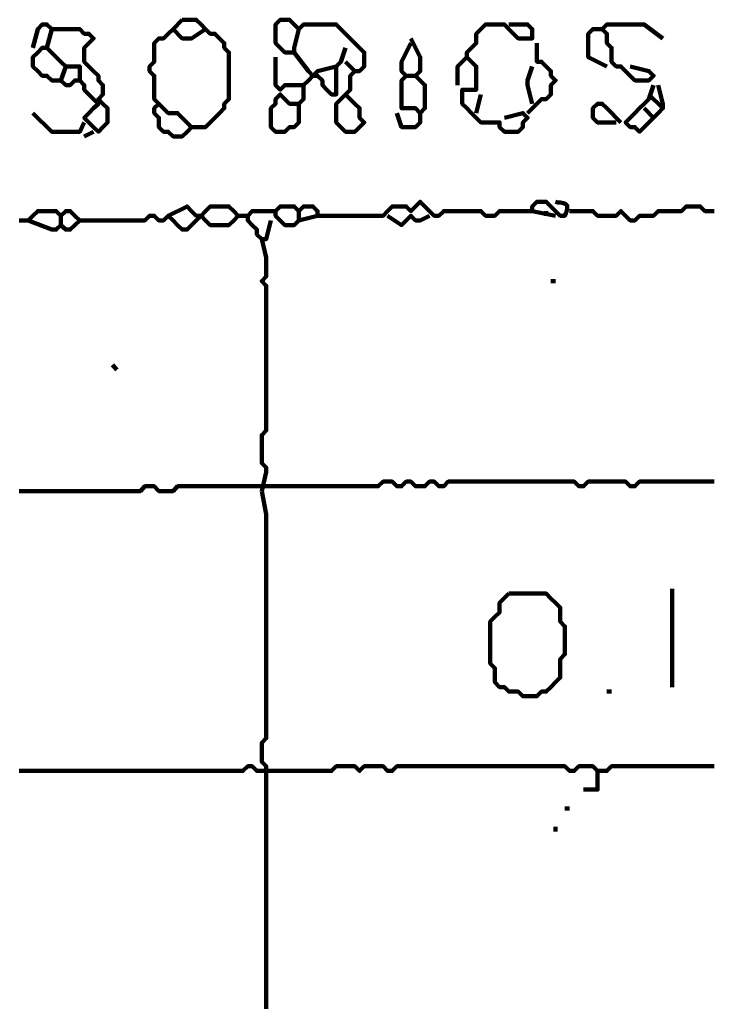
# Model space of a CAD drawing. Header units: metres. Extents: x 1959 to 4131, y 3282 to 4313.
# Tile 48 of 256: x 2123.67 to 2125.04, y 4299.69 to 4301.63. Entities that reach past the tile are written whole.
import ezdxf

# ---------------------------------------------------------------- set-up
doc = ezdxf.new("R2010")
doc.units = ezdxf.units.M
doc.layers.add('P', color=250, linetype='Continuous', lineweight=100)

msp = doc.modelspace()

# ---------------------------------------------------------------- linework, layer by layer
at = {"layer": 'P', "color": 0, "linetype": 'Continuous'}
for points in [[(2123.6968, 4301.5778), (2123.7061, 4301.6147), (2123.7153, 4301.6239), (2123.7245, 4301.6239), (2123.7338, 4301.6147), (2123.743, 4301.6147), (2123.7522, 4301.6147), (2123.7615, 4301.6147), (2123.7707, 4301.6147), (2123.7799, 4301.6147), (2123.7892, 4301.6147), (2123.7984, 4301.6054), (2123.8076, 4301.6054), (2123.8168, 4301.5962), (2123.8076, 4301.587), (2123.7984, 4301.5778), (2123.7984, 4301.5685), (2123.7984, 4301.5593), (2123.7984, 4301.5501), (2123.8076, 4301.5408), (2123.8168, 4301.5316), (2123.8261, 4301.5224), (2123.8261, 4301.5131), (2123.8353, 4301.5039), (2123.8353, 4301.4947), (2123.8353, 4301.4854), (2123.8261, 4301.4762), (2123.8353, 4301.467), (2123.8445, 4301.4578), (2123.8445, 4301.4485), (2123.8445, 4301.4393), (2123.8445, 4301.4301), (2123.8353, 4301.4208), (2123.8261, 4301.4116), (2123.8168, 4301.4208), (2123.8076, 4301.4301), (2123.7984, 4301.4393), (2123.8076, 4301.4485), (2123.8168, 4301.4578), (2123.8261, 4301.467), (2123.8168, 4301.4762), (2123.8076, 4301.4854), (2123.7984, 4301.4947), (2123.7984, 4301.5039), (2123.7892, 4301.5131), (2123.7799, 4301.5131), (2123.7707, 4301.5039), (2123.7615, 4301.5039), (2123.7522, 4301.5131), (2123.743, 4301.5131), (2123.7338, 4301.5131), (2123.7245, 4301.5224), (2123.7153, 4301.5224), (2123.7061, 4301.5316), (2123.6968, 4301.5408), (2123.6968, 4301.5501), (2123.6968, 4301.5593), (2123.7061, 4301.5685), (2123.7153, 4301.5778), (2123.7245, 4301.5778), (2123.7338, 4301.6147)], [(2123.9922, 4301.6331), (2124.0015, 4301.6331), (2124.0107, 4301.6331), (2124.0199, 4301.6331), (2124.0292, 4301.6239), (2124.0384, 4301.6147), (2124.0476, 4301.6054), (2124.0568, 4301.6054), (2124.0661, 4301.5962), (2124.0753, 4301.587), (2124.0753, 4301.5778), (2124.0845, 4301.5685), (2124.0845, 4301.5593), (2124.0845, 4301.5501), (2124.0845, 4301.5408), (2124.0845, 4301.5316), (2124.0845, 4301.5224), (2124.0845, 4301.5131), (2124.0845, 4301.5039), (2124.0845, 4301.4947), (2124.0845, 4301.4854), (2124.0845, 4301.4762), (2124.0753, 4301.467), (2124.0753, 4301.4578), (2124.0661, 4301.4485), (2124.0568, 4301.4393), (2124.0476, 4301.4301), (2124.0384, 4301.4208), (2124.0292, 4301.4208), (2124.0199, 4301.4208), (2124.0107, 4301.4208), (2124.0015, 4301.4116), (2123.9922, 4301.4024), (2123.983, 4301.4024), (2123.9738, 4301.4024), (2123.9645, 4301.4116), (2123.9553, 4301.4116), (2123.9461, 4301.4208), (2123.9461, 4301.4301), (2123.9461, 4301.4393), (2123.9368, 4301.4485), (2123.9368, 4301.4578), (2123.9461, 4301.467), (2123.9368, 4301.4762), (2123.9368, 4301.4854), (2123.9368, 4301.4947), (2123.9368, 4301.5039), (2123.9368, 4301.5131), (2123.9368, 4301.5224), (2123.9276, 4301.5316), (2123.9276, 4301.5408), (2123.9368, 4301.5501), (2123.9368, 4301.5593), (2123.9368, 4301.5685), (2123.9368, 4301.5778), (2123.9368, 4301.587), (2123.9461, 4301.5962), (2123.9553, 4301.5962), (2123.9645, 4301.6054), (2123.9738, 4301.6147), (2123.9922, 4301.6331)], [(2124.223, 4301.6147), (2124.2138, 4301.5778), (2124.2138, 4301.5685), (2124.2045, 4301.5685), (2124.1953, 4301.5685), (2124.1861, 4301.5778), (2124.1768, 4301.587), (2124.1768, 4301.5962), (2124.1768, 4301.6054), (2124.1768, 4301.6147), (2124.1768, 4301.6239), (2124.1861, 4301.6331), (2124.1953, 4301.6331), (2124.2045, 4301.6331), (2124.2138, 4301.6239), (2124.223, 4301.6147), (2124.2322, 4301.6239), (2124.2415, 4301.6239), (2124.2507, 4301.6239), (2124.2599, 4301.6239), (2124.2692, 4301.6239), (2124.2784, 4301.6239), (2124.2876, 4301.6239), (2124.2968, 4301.6239), (2124.3061, 4301.6147), (2124.3153, 4301.6054), (2124.3245, 4301.5962), (2124.3338, 4301.587), (2124.343, 4301.5778), (2124.3522, 4301.5685), (2124.3522, 4301.5593), (2124.3522, 4301.5501), (2124.3522, 4301.5408), (2124.343, 4301.5316), (2124.3338, 4301.5316), (2124.3245, 4301.5224), (2124.3245, 4301.5131), (2124.3245, 4301.5039), (2124.3245, 4301.4947), (2124.3153, 4301.4854), (2124.3061, 4301.4762), (2124.2968, 4301.467), (2124.2968, 4301.4578), (2124.2968, 4301.4485), (2124.2968, 4301.4393), (2124.2968, 4301.4301), (2124.3061, 4301.4208), (2124.3153, 4301.4116), (2124.3245, 4301.4116), (2124.3338, 4301.4116), (2124.343, 4301.4208), (2124.3522, 4301.4301), (2124.343, 4301.4393), (2124.343, 4301.4485), (2124.343, 4301.4578), (2124.3338, 4301.467), (2124.3153, 4301.4854)], [(2124.6384, 4301.6239), (2124.6753, 4301.6239), (2124.6845, 4301.6147), (2124.6845, 4301.6054), (2124.6845, 4301.5962), (2124.6753, 4301.5962), (2124.6661, 4301.5962), (2124.6568, 4301.5962), (2124.6476, 4301.6054), (2124.6384, 4301.6147), (2124.6292, 4301.6239), (2124.6199, 4301.6239), (2124.6107, 4301.6239), (2124.6015, 4301.6239), (2124.5922, 4301.6239), (2124.583, 4301.6147), (2124.5738, 4301.6054), (2124.5738, 4301.5962), (2124.5738, 4301.587), (2124.5645, 4301.5778), (2124.5553, 4301.5685), (2124.5553, 4301.5593), (2124.5645, 4301.5501), (2124.5738, 4301.5408), (2124.5738, 4301.5316), (2124.5738, 4301.5224), (2124.5738, 4301.5131), (2124.5738, 4301.5039), (2124.5738, 4301.4947), (2124.5645, 4301.4947), (2124.5553, 4301.4947), (2124.5461, 4301.4947), (2124.5461, 4301.4854), (2124.5461, 4301.4762), (2124.5461, 4301.467), (2124.5553, 4301.4578), (2124.5645, 4301.4485), (2124.5738, 4301.4393), (2124.583, 4301.4301), (2124.5922, 4301.4301), (2124.6015, 4301.4301), (2124.6107, 4301.4301), (2124.6199, 4301.4301), (2124.6199, 4301.4208), (2124.6292, 4301.4116), (2124.6384, 4301.4116), (2124.6476, 4301.4116), (2124.6568, 4301.4116), (2124.6661, 4301.4208), (2124.6661, 4301.4301), (2124.6753, 4301.4393), (2124.6661, 4301.4485), (2124.6292, 4301.4393)], [(2124.8784, 4301.5408), (2124.9153, 4301.5316), (2124.9245, 4301.5224), (2124.9153, 4301.5131), (2124.9061, 4301.5131), (2124.8968, 4301.5131), (2124.8876, 4301.5131), (2124.8784, 4301.5224), (2124.8692, 4301.5316), (2124.8599, 4301.5408), (2124.8507, 4301.5408), (2124.8415, 4301.5501), (2124.8415, 4301.5593), (2124.8415, 4301.5685), (2124.8415, 4301.5778), (2124.8322, 4301.587), (2124.8322, 4301.5962), (2124.8322, 4301.6054), (2124.823, 4301.6147), (2124.8322, 4301.6239), (2124.8415, 4301.6239), (2124.8507, 4301.6239), (2124.8599, 4301.6239), (2124.8692, 4301.6239), (2124.8784, 4301.6239), (2124.8876, 4301.6239), (2124.8968, 4301.6239), (2124.9061, 4301.6239), (2124.943, 4301.5962)], [(2123.9738, 4301.6147), (2123.9922, 4301.5962), (2124.0015, 4301.5962), (2124.0107, 4301.5962), (2124.0384, 4301.6147)], [(2124.4445, 4301.5962), (2124.463, 4301.5593), (2124.463, 4301.5501), (2124.463, 4301.5408), (2124.463, 4301.5316), (2124.4538, 4301.5224), (2124.463, 4301.5131), (2124.4722, 4301.5039), (2124.4722, 4301.4947), (2124.4722, 4301.4854), (2124.4722, 4301.4762), (2124.4722, 4301.467), (2124.4722, 4301.4578), (2124.463, 4301.4485), (2124.4538, 4301.4578), (2124.4445, 4301.4578), (2124.4353, 4301.4578), (2124.4261, 4301.4578), (2124.4261, 4301.467), (2124.4261, 4301.4762), (2124.4261, 4301.4854), (2124.4261, 4301.4947), (2124.4261, 4301.5039), (2124.4261, 4301.5131), (2124.4353, 4301.5224), (2124.4261, 4301.5316), (2124.4261, 4301.5408), (2124.4261, 4301.5501), (2124.4445, 4301.587)], [(2124.8322, 4301.5408), (2124.7953, 4301.5593), (2124.7953, 4301.5685), (2124.7953, 4301.5778), (2124.7953, 4301.587), (2124.7953, 4301.5962), (2124.7953, 4301.6054), (2124.8045, 4301.6147), (2124.823, 4301.6147)], [(2123.7245, 4301.5778), (2123.743, 4301.5593), (2123.7522, 4301.5501), (2123.7615, 4301.5408), (2123.7522, 4301.5131)], [(2124.3153, 4301.5778), (2124.3061, 4301.5501), (2124.2968, 4301.5408), (2124.2968, 4301.5316), (2124.2968, 4301.5224), (2124.2968, 4301.5131), (2124.2968, 4301.5039), (2124.2968, 4301.4947), (2124.2968, 4301.4854), (2124.2876, 4301.4854), (2124.2784, 4301.4947), (2124.2692, 4301.5039), (2124.2692, 4301.5131), (2124.2599, 4301.5224), (2124.2507, 4301.5224), (2124.2415, 4301.5131), (2124.2322, 4301.5039), (2124.2322, 4301.4947), (2124.2322, 4301.4854), (2124.2322, 4301.4762), (2124.223, 4301.467), (2124.223, 4301.4578), (2124.223, 4301.4485), (2124.223, 4301.4393), (2124.223, 4301.4301), (2124.2138, 4301.4208), (2124.2045, 4301.4208), (2124.1953, 4301.4116), (2124.1861, 4301.4116), (2124.1768, 4301.4116), (2124.1676, 4301.4208), (2124.1676, 4301.4301), (2124.1676, 4301.4393), (2124.1676, 4301.4485), (2124.1676, 4301.4578), (2124.1768, 4301.467), (2124.1768, 4301.4762), (2124.1861, 4301.4854), (2124.1953, 4301.4762), (2124.2045, 4301.467), (2124.223, 4301.467)], [(2124.6938, 4301.587), (2124.6938, 4301.5501), (2124.703, 4301.5501), (2124.7122, 4301.5408), (2124.7215, 4301.5316), (2124.7215, 4301.5224), (2124.7307, 4301.5131), (2124.7215, 4301.5039), (2124.7215, 4301.4947), (2124.7215, 4301.4854), (2124.7122, 4301.4762), (2124.703, 4301.4762), (2124.6753, 4301.4485)], [(2124.1768, 4301.5593), (2124.1768, 4301.5224), (2124.1768, 4301.5131), (2124.1768, 4301.5039), (2124.1861, 4301.4947), (2124.1953, 4301.5039), (2124.2045, 4301.5039), (2124.2138, 4301.5039), (2124.2322, 4301.5039)], [(2124.2138, 4301.5685), (2124.2415, 4301.5316), (2124.2507, 4301.5224), (2124.2599, 4301.5316), (2124.2968, 4301.5408)], [(2124.5553, 4301.5593), (2124.5368, 4301.5408), (2124.5368, 4301.5316), (2124.5368, 4301.5224), (2124.5368, 4301.5039)], [(2123.7615, 4301.5408), (2123.7799, 4301.5408), (2123.7892, 4301.5408), (2123.7892, 4301.5316), (2123.7892, 4301.5131)], [(2124.3153, 4301.5501), (2124.3338, 4301.5316)], [(2124.6845, 4301.5408), (2124.6753, 4301.5131), (2124.6753, 4301.5039), (2124.6845, 4301.467)], [(2124.4353, 4301.5224), (2124.4538, 4301.5224)], [(2124.9338, 4301.5039), (2124.943, 4301.467), (2124.943, 4301.4578), (2124.9338, 4301.4485), (2124.9245, 4301.4393), (2124.9153, 4301.4301), (2124.9061, 4301.4208), (2124.8968, 4301.4116), (2124.8876, 4301.4208), (2124.8784, 4301.4208), (2124.8692, 4301.4301), (2124.8784, 4301.4393), (2124.8876, 4301.4485), (2124.8968, 4301.4578), (2124.9061, 4301.467), (2124.9153, 4301.4762), (2124.9245, 4301.5039)], [(2124.583, 4301.4854), (2124.5738, 4301.4485)], [(2124.9153, 4301.4854), (2124.943, 4301.4578)], [(2123.9461, 4301.467), (2123.9645, 4301.4485), (2123.9738, 4301.4485), (2123.983, 4301.4485), (2124.0107, 4301.4208)], [(2124.8507, 4301.4301), (2124.8138, 4301.4301), (2124.8045, 4301.4393), (2124.8045, 4301.4485), (2124.8045, 4301.4578), (2124.8138, 4301.467), (2124.823, 4301.467), (2124.8322, 4301.4578), (2124.8599, 4301.4301)], [(2123.6968, 4301.4485), (2123.7338, 4301.4116), (2123.743, 4301.4116), (2123.7522, 4301.4116), (2123.7615, 4301.4116), (2123.7707, 4301.4116), (2123.7799, 4301.4116), (2123.7892, 4301.4116), (2123.7984, 4301.4301)], [(2124.4168, 4301.4485), (2124.4261, 4301.4208), (2124.4353, 4301.4208), (2124.4445, 4301.4208), (2124.4538, 4301.4208), (2124.463, 4301.4301), (2124.463, 4301.4485)], [(2124.9061, 4301.4578), (2124.9245, 4301.4393)], [(2123.7984, 4301.4024), (2123.8168, 4301.4116)], [(2124.2599, 4301.2454), (2124.223, 4301.2362), (2124.2138, 4301.227), (2124.2045, 4301.227), (2124.1953, 4301.227), (2124.1861, 4301.2362), (2124.1768, 4301.2454), (2124.1768, 4301.2547), (2124.1861, 4301.2639), (2124.1953, 4301.2639), (2124.2045, 4301.2639), (2124.2138, 4301.2639), (2124.223, 4301.2547), (2124.2322, 4301.2639), (2124.2415, 4301.2639), (2124.2507, 4301.2639), (2124.2599, 4301.2547), (2124.2599, 4301.2454), (2124.2692, 4301.2454), (2124.2784, 4301.2454), (2124.2876, 4301.2454), (2124.2968, 4301.2454), (2124.3061, 4301.2454), (2124.3153, 4301.2454), (2124.3245, 4301.2454), (2124.3338, 4301.2454), (2124.343, 4301.2454), (2124.3522, 4301.2454), (2124.3615, 4301.2454), (2124.3707, 4301.2454), (2124.3799, 4301.2454), (2124.3892, 4301.2454), (2124.3984, 4301.2547), (2124.4076, 4301.2639), (2124.4168, 4301.2639), (2124.4261, 4301.2639), (2124.4353, 4301.2639), (2124.4445, 4301.2547), (2124.4538, 4301.2639), (2124.463, 4301.2731), (2124.4722, 4301.2639), (2124.4815, 4301.2547), (2124.4907, 4301.2454), (2124.4999, 4301.2454), (2124.5092, 4301.2547), (2124.5184, 4301.2547), (2124.5276, 4301.2547), (2124.5368, 4301.2547), (2124.5461, 4301.2547), (2124.5553, 4301.2547), (2124.5645, 4301.2547), (2124.5738, 4301.2547), (2124.583, 4301.2547), (2124.5922, 4301.2454), (2124.6015, 4301.2454), (2124.6107, 4301.2454), (2124.6199, 4301.2547), (2124.6292, 4301.2547), (2124.6384, 4301.2547), (2124.6476, 4301.2547), (2124.6568, 4301.2547), (2124.6661, 4301.2547), (2124.6753, 4301.2547), (2124.6845, 4301.2547), (2124.6845, 4301.2639), (2124.6938, 4301.2731), (2124.703, 4301.2731), (2124.7122, 4301.2731), (2124.7215, 4301.2639), (2124.7307, 4301.2547), (2124.7399, 4301.2454), (2124.7492, 4301.2454), (2124.7507, 4301.2501), (2124.7522, 4301.2531), (2124.7538, 4301.2593), (2124.7538, 4301.2624), (2124.7538, 4301.2654), (2124.7507, 4301.2685), (2124.7461, 4301.2701), (2124.7399, 4301.2716), (2124.7353, 4301.2716), (2124.7307, 4301.2731)], [(2123.6692, 4301.2362), (2123.6784, 4301.2362), (2123.6876, 4301.2362), (2123.6968, 4301.2454), (2123.7061, 4301.2547), (2123.7153, 4301.2547), (2123.7245, 4301.2547), (2123.7338, 4301.2547), (2123.743, 4301.2547), (2123.7522, 4301.2454), (2123.7615, 4301.2547), (2123.7707, 4301.2547), (2123.7799, 4301.2454), (2123.7892, 4301.2362), (2123.7799, 4301.227), (2123.7707, 4301.2178), (2123.7615, 4301.2178), (2123.7522, 4301.227), (2123.743, 4301.2178), (2123.7338, 4301.2178), (2123.6876, 4301.2362)], [(2123.7522, 4301.2454), (2123.7522, 4301.227)], [(2123.9645, 4301.2454), (2124.0015, 4301.2639), (2124.0107, 4301.2547), (2124.0199, 4301.2454), (2124.0292, 4301.2454), (2124.0384, 4301.2547), (2124.0476, 4301.2639), (2124.0568, 4301.2639), (2124.0661, 4301.2639), (2124.0753, 4301.2639), (2124.0845, 4301.2639), (2124.0938, 4301.2547), (2124.103, 4301.2454), (2124.0938, 4301.2362), (2124.0845, 4301.227), (2124.0753, 4301.227), (2124.0661, 4301.227), (2124.0568, 4301.227), (2124.0476, 4301.227), (2124.0384, 4301.2362), (2124.0292, 4301.2454), (2124.0199, 4301.2362), (2124.0107, 4301.227), (2124.0015, 4301.2178), (2123.9922, 4301.2178), (2123.983, 4301.227), (2123.9738, 4301.2362), (2123.9645, 4301.2454), (2123.9553, 4301.2362), (2123.9461, 4301.2362), (2123.9368, 4301.2454), (2123.9276, 4301.2454), (2123.9184, 4301.2362), (2123.9092, 4301.2362), (2123.8999, 4301.2362), (2123.8907, 4301.2362), (2123.8815, 4301.2362), (2123.8722, 4301.2362), (2123.863, 4301.2362), (2123.8538, 4301.2362), (2123.8445, 4301.2362), (2123.8353, 4301.2362), (2123.8261, 4301.2362), (2123.8168, 4301.2362), (2123.7892, 4301.2362)], [(2124.103, 4301.2454), (2124.1215, 4301.2454)], [(2124.1676, 4301.2362), (2124.1584, 4301.1993), (2124.1492, 4301.1993), (2124.1399, 4301.2085), (2124.1399, 4301.2178), (2124.1307, 4301.227), (2124.1215, 4301.2362), (2124.1215, 4301.2454), (2124.1307, 4301.2547), (2124.1399, 4301.2547), (2124.1492, 4301.2547), (2124.1584, 4301.2547), (2124.1768, 4301.2547)], [(2124.223, 4301.2547), (2124.223, 4301.2362)], [(2124.3984, 4301.2454), (2124.4261, 4301.227), (2124.4353, 4301.2362), (2124.4445, 4301.2454), (2124.4538, 4301.2362), (2124.463, 4301.2362), (2124.4815, 4301.2454)], [(2124.6845, 4301.2547), (2124.7307, 4301.2454)], [(2124.7122, 4301.2547), (2124.7122, 4301.2454)], [(2124.7584, 4301.2547), (2124.7953, 4301.2547), (2124.8045, 4301.2547), (2124.8138, 4301.2454), (2124.823, 4301.2454), (2124.8322, 4301.2454), (2124.8415, 4301.2454), (2124.8507, 4301.2454), (2124.8599, 4301.2547), (2124.8692, 4301.2454), (2124.8784, 4301.2362), (2124.8876, 4301.2362), (2124.8968, 4301.2454), (2124.9061, 4301.2454), (2124.9153, 4301.2454), (2124.9245, 4301.2454), (2124.9338, 4301.2547), (2124.943, 4301.2547), (2124.9522, 4301.2547), (2124.9615, 4301.2547), (2124.9707, 4301.2547), (2124.9799, 4301.2547), (2124.9892, 4301.2639), (2124.9984, 4301.2639), (2125.0076, 4301.2639), (2125.0168, 4301.2639), (2125.0261, 4301.2547), (2125.0353, 4301.2547), (2125.0445, 4301.2547)], [(2124.1492, 4301.1993), (2124.1584, 4301.1624), (2124.1584, 4301.1531), (2124.1584, 4301.1439), (2124.1584, 4301.1347), (2124.1584, 4301.1254), (2124.1492, 4301.1162), (2124.1584, 4301.107), (2124.1584, 4301.0978), (2124.1584, 4301.0885), (2124.1584, 4301.0793), (2124.1584, 4301.0701), (2124.1584, 4301.0608), (2124.1584, 4301.0516), (2124.1584, 4301.0424), (2124.1584, 4301.0331), (2124.1584, 4301.0239), (2124.1584, 4301.0147), (2124.1584, 4301.0054), (2124.1584, 4300.9962), (2124.1584, 4300.987), (2124.1584, 4300.9778), (2124.1584, 4300.9685), (2124.1584, 4300.9593), (2124.1584, 4300.9501), (2124.1584, 4300.9408), (2124.1584, 4300.9316), (2124.1584, 4300.9224), (2124.1584, 4300.9131), (2124.1584, 4300.9039), (2124.1584, 4300.8947), (2124.1584, 4300.8854), (2124.1584, 4300.8762), (2124.1584, 4300.867), (2124.1584, 4300.8578), (2124.1584, 4300.8485), (2124.1584, 4300.8393), (2124.1584, 4300.8301), (2124.1584, 4300.8208), (2124.1492, 4300.8116), (2124.1492, 4300.8024), (2124.1492, 4300.7931), (2124.1492, 4300.7839), (2124.1492, 4300.7747), (2124.1492, 4300.7654), (2124.1492, 4300.7562), (2124.1584, 4300.747), (2124.1584, 4300.7378), (2124.1492, 4300.7008)], [(2124.7215, 4301.1162), (2124.7307, 4301.1162)], [(2123.8538, 4300.9501), (2123.863, 4300.9408)], [(2123.6692, 4300.7008), (2123.6784, 4300.7008), (2123.6876, 4300.7008), (2123.6968, 4300.7008), (2123.7061, 4300.7008), (2123.7153, 4300.7008), (2123.7245, 4300.7008), (2123.7338, 4300.7008), (2123.743, 4300.7008), (2123.7522, 4300.7008), (2123.7615, 4300.7008), (2123.7707, 4300.7008), (2123.7799, 4300.7008), (2123.7892, 4300.7008), (2123.7984, 4300.7008), (2123.8076, 4300.7008), (2123.8168, 4300.7008), (2123.8261, 4300.7008), (2123.8353, 4300.7008), (2123.8445, 4300.7008), (2123.8538, 4300.7008), (2123.863, 4300.7008), (2123.8722, 4300.7008), (2123.8815, 4300.7008), (2123.8907, 4300.7008), (2123.8999, 4300.7008), (2123.9092, 4300.7008), (2123.9184, 4300.7101), (2123.9276, 4300.7101), (2123.9368, 4300.7101), (2123.9461, 4300.7008), (2123.9553, 4300.7008), (2123.9645, 4300.7008), (2123.9738, 4300.7008), (2123.983, 4300.7101), (2123.9922, 4300.7101), (2124.0015, 4300.7101), (2124.0107, 4300.7101), (2124.0199, 4300.7101), (2124.0292, 4300.7101), (2124.0384, 4300.7101), (2124.0476, 4300.7101), (2124.0568, 4300.7101), (2124.0661, 4300.7101), (2124.0753, 4300.7101), (2124.0845, 4300.7101), (2124.0938, 4300.7101), (2124.103, 4300.7101), (2124.1122, 4300.7101), (2124.1215, 4300.7101), (2124.1307, 4300.7101), (2124.1399, 4300.7101), (2124.1492, 4300.7101), (2124.1584, 4300.7101), (2124.1676, 4300.7101), (2124.1768, 4300.7101), (2124.1861, 4300.7101), (2124.1953, 4300.7101), (2124.2045, 4300.7101), (2124.2138, 4300.7101), (2124.223, 4300.7101), (2124.2322, 4300.7101), (2124.2415, 4300.7101), (2124.2507, 4300.7101), (2124.2599, 4300.7101), (2124.2692, 4300.7101), (2124.2784, 4300.7101), (2124.2876, 4300.7101), (2124.2968, 4300.7101), (2124.3061, 4300.7101), (2124.3153, 4300.7101), (2124.3245, 4300.7101), (2124.3338, 4300.7101), (2124.343, 4300.7101), (2124.3522, 4300.7101), (2124.3615, 4300.7101), (2124.3707, 4300.7101), (2124.3799, 4300.7101), (2124.3892, 4300.7193), (2124.3984, 4300.7193), (2124.4076, 4300.7193), (2124.4168, 4300.7101), (2124.4261, 4300.7101), (2124.4353, 4300.7193), (2124.4445, 4300.7193), (2124.4538, 4300.7101), (2124.463, 4300.7101), (2124.4722, 4300.7101), (2124.4815, 4300.7193), (2124.4907, 4300.7193), (2124.4999, 4300.7101), (2124.5092, 4300.7101), (2124.5184, 4300.7193), (2124.5276, 4300.7193), (2124.5368, 4300.7193), (2124.5461, 4300.7193), (2124.5553, 4300.7193), (2124.5645, 4300.7193), (2124.5738, 4300.7193), (2124.583, 4300.7193), (2124.5922, 4300.7193), (2124.6015, 4300.7193), (2124.6107, 4300.7193), (2124.6199, 4300.7193), (2124.6292, 4300.7193), (2124.6384, 4300.7193), (2124.6476, 4300.7193), (2124.6568, 4300.7193), (2124.6661, 4300.7193), (2124.6753, 4300.7193), (2124.6845, 4300.7193), (2124.6938, 4300.7193), (2124.703, 4300.7193), (2124.7122, 4300.7193), (2124.7215, 4300.7193), (2124.7307, 4300.7193), (2124.7399, 4300.7193), (2124.7492, 4300.7193), (2124.7584, 4300.7193), (2124.7676, 4300.7193), (2124.7768, 4300.7101), (2124.7861, 4300.7101), (2124.7953, 4300.7193), (2124.8045, 4300.7193), (2124.8138, 4300.7193), (2124.823, 4300.7193), (2124.8322, 4300.7193), (2124.8415, 4300.7193), (2124.8507, 4300.7193), (2124.8599, 4300.7193), (2124.8692, 4300.7193), (2124.8784, 4300.7101), (2124.8876, 4300.7101), (2124.8968, 4300.7193), (2124.9061, 4300.7193), (2124.9153, 4300.7193), (2124.9245, 4300.7193), (2124.9338, 4300.7193), (2124.943, 4300.7193), (2124.9522, 4300.7193), (2124.9615, 4300.7193), (2124.9707, 4300.7193), (2124.9799, 4300.7193), (2124.9892, 4300.7193), (2124.9984, 4300.7193), (2125.0076, 4300.7193), (2125.0168, 4300.7193), (2125.0261, 4300.7193), (2125.0353, 4300.7193), (2125.0445, 4300.7193)], [(2124.1584, 4299.6762), (2124.1584, 4299.6854), (2124.1584, 4299.6947), (2124.1584, 4299.7039), (2124.1584, 4299.7131), (2124.1584, 4299.7224), (2124.1584, 4299.7316), (2124.1584, 4299.7408), (2124.1584, 4299.7501), (2124.1584, 4299.7593), (2124.1584, 4299.7685), (2124.1584, 4299.7778), (2124.1584, 4299.787), (2124.1584, 4299.7962), (2124.1584, 4299.8054), (2124.1584, 4299.8147), (2124.1584, 4299.8239), (2124.1584, 4299.8331), (2124.1584, 4299.8424), (2124.1584, 4299.8516), (2124.1584, 4299.8608), (2124.1584, 4299.8701), (2124.1584, 4299.8793), (2124.1584, 4299.8885), (2124.1584, 4299.8978), (2124.1584, 4299.907), (2124.1584, 4299.9162), (2124.1584, 4299.9254), (2124.1584, 4299.9347), (2124.1584, 4299.9439), (2124.1584, 4299.9531), (2124.1584, 4299.9624), (2124.1584, 4299.9716), (2124.1584, 4299.9808), (2124.1584, 4299.9901), (2124.1584, 4299.9993), (2124.1584, 4300.0085), (2124.1584, 4300.0178), (2124.1584, 4300.027), (2124.1584, 4300.0362), (2124.1584, 4300.0454), (2124.1584, 4300.0547), (2124.1584, 4300.0639), (2124.1584, 4300.0731), (2124.1584, 4300.0824), (2124.1584, 4300.0916), (2124.1584, 4300.1008), (2124.1584, 4300.1101), (2124.1584, 4300.1193), (2124.1584, 4300.1285), (2124.1584, 4300.1378), (2124.1584, 4300.147), (2124.1584, 4300.1562), (2124.1492, 4300.1654), (2124.1492, 4300.1747), (2124.1492, 4300.1839), (2124.1492, 4300.1931), (2124.1492, 4300.2024), (2124.1584, 4300.2116), (2124.1584, 4300.2208), (2124.1584, 4300.2301), (2124.1584, 4300.2393), (2124.1584, 4300.2485), (2124.1584, 4300.2578), (2124.1584, 4300.267), (2124.1584, 4300.2762), (2124.1584, 4300.2854), (2124.1584, 4300.2947), (2124.1584, 4300.3039), (2124.1584, 4300.3131), (2124.1584, 4300.3224), (2124.1584, 4300.3316), (2124.1584, 4300.3408), (2124.1584, 4300.3501), (2124.1584, 4300.3593), (2124.1584, 4300.3685), (2124.1584, 4300.3778), (2124.1584, 4300.387), (2124.1584, 4300.3962), (2124.1584, 4300.4054), (2124.1584, 4300.4147), (2124.1584, 4300.4239), (2124.1584, 4300.4331), (2124.1584, 4300.4424), (2124.1584, 4300.4516), (2124.1584, 4300.4608), (2124.1584, 4300.4701), (2124.1584, 4300.4793), (2124.1584, 4300.4885), (2124.1584, 4300.4978), (2124.1584, 4300.507), (2124.1584, 4300.5162), (2124.1584, 4300.5254), (2124.1584, 4300.5347), (2124.1584, 4300.5439), (2124.1584, 4300.5531), (2124.1584, 4300.5624), (2124.1584, 4300.5716), (2124.1584, 4300.5808), (2124.1584, 4300.5901), (2124.1584, 4300.5993), (2124.1584, 4300.6085), (2124.1584, 4300.6178), (2124.1584, 4300.627), (2124.1584, 4300.6362), (2124.1584, 4300.6454), (2124.1584, 4300.6547), (2124.1492, 4300.7008)], [(2124.9615, 4300.507), (2124.9615, 4300.4701), (2124.9615, 4300.4608), (2124.9615, 4300.4516), (2124.9615, 4300.4424), (2124.9615, 4300.4331), (2124.9615, 4300.4239), (2124.9615, 4300.4147), (2124.9615, 4300.4054), (2124.9615, 4300.3962), (2124.9615, 4300.387), (2124.9615, 4300.3778), (2124.9615, 4300.3685), (2124.9615, 4300.3593), (2124.9615, 4300.3501), (2124.9615, 4300.3408), (2124.9615, 4300.3131)], [(2124.6384, 4300.4978), (2124.6476, 4300.4978), (2124.6568, 4300.4978), (2124.6661, 4300.4978), (2124.6753, 4300.4978), (2124.6845, 4300.4978), (2124.6938, 4300.4978), (2124.703, 4300.4978), (2124.7122, 4300.4978), (2124.7215, 4300.4885), (2124.7307, 4300.4793), (2124.7399, 4300.4701), (2124.7399, 4300.4608), (2124.7399, 4300.4516), (2124.7399, 4300.4424), (2124.7492, 4300.4331), (2124.7492, 4300.4239), (2124.7492, 4300.4147), (2124.7492, 4300.4054), (2124.7492, 4300.3962), (2124.7492, 4300.387), (2124.7492, 4300.3778), (2124.7399, 4300.3685), (2124.7399, 4300.3593), (2124.7399, 4300.3501), (2124.7399, 4300.3408), (2124.7399, 4300.3316), (2124.7307, 4300.3224), (2124.7215, 4300.3131), (2124.7122, 4300.3039), (2124.703, 4300.3039), (2124.6938, 4300.2947), (2124.6845, 4300.2947), (2124.6753, 4300.2947), (2124.6661, 4300.2947), (2124.6568, 4300.3039), (2124.6476, 4300.3039), (2124.6384, 4300.3039), (2124.6292, 4300.3131), (2124.6199, 4300.3131), (2124.6107, 4300.3224), (2124.6107, 4300.3316), (2124.6107, 4300.3408), (2124.6107, 4300.3501), (2124.6015, 4300.3593), (2124.6015, 4300.3685), (2124.6015, 4300.3778), (2124.6015, 4300.387), (2124.6015, 4300.3962), (2124.6015, 4300.4054), (2124.6015, 4300.4147), (2124.6015, 4300.4239), (2124.6015, 4300.4331), (2124.6015, 4300.4424), (2124.6107, 4300.4516), (2124.6199, 4300.4608), (2124.6199, 4300.4701), (2124.6199, 4300.4793), (2124.6384, 4300.4978)], [(2124.8322, 4300.3039), (2124.8415, 4300.3039)], [(2123.6692, 4300.147), (2123.6784, 4300.147), (2123.6876, 4300.147), (2123.6968, 4300.147), (2123.7061, 4300.147), (2123.7153, 4300.147), (2123.7245, 4300.147), (2123.7338, 4300.147), (2123.743, 4300.147), (2123.7522, 4300.147), (2123.7615, 4300.147), (2123.7707, 4300.147), (2123.7799, 4300.147), (2123.7892, 4300.147), (2123.7984, 4300.147), (2123.8076, 4300.147), (2123.8168, 4300.147), (2123.8261, 4300.147), (2123.8353, 4300.147), (2123.8445, 4300.147), (2123.8538, 4300.147), (2123.863, 4300.147), (2123.8722, 4300.147), (2123.8815, 4300.147), (2123.8907, 4300.147), (2123.8999, 4300.147), (2123.9092, 4300.147), (2123.9184, 4300.147), (2123.9276, 4300.147), (2123.9368, 4300.147), (2123.9461, 4300.147), (2123.9553, 4300.147), (2123.9645, 4300.147), (2123.9738, 4300.147), (2123.983, 4300.147), (2123.9922, 4300.147), (2124.0015, 4300.147), (2124.0107, 4300.147), (2124.0199, 4300.147), (2124.0292, 4300.147), (2124.0384, 4300.147), (2124.0476, 4300.147), (2124.0568, 4300.147), (2124.0661, 4300.147), (2124.0753, 4300.147), (2124.0845, 4300.147), (2124.0938, 4300.147), (2124.103, 4300.147), (2124.1122, 4300.147), (2124.1215, 4300.1562), (2124.1307, 4300.1562), (2124.1399, 4300.147), (2124.1492, 4300.147), (2124.1584, 4300.147), (2124.1676, 4300.147), (2124.1768, 4300.147), (2124.1861, 4300.147), (2124.1953, 4300.147), (2124.2045, 4300.147), (2124.2138, 4300.147), (2124.223, 4300.147), (2124.2322, 4300.147), (2124.2415, 4300.147), (2124.2507, 4300.147), (2124.2599, 4300.147), (2124.2692, 4300.147), (2124.2784, 4300.147), (2124.2876, 4300.147), (2124.2968, 4300.1562), (2124.3061, 4300.1562), (2124.3153, 4300.1562), (2124.3245, 4300.1562), (2124.3338, 4300.1562), (2124.343, 4300.147), (2124.3522, 4300.1562), (2124.3615, 4300.1562), (2124.3707, 4300.1562), (2124.3799, 4300.1562), (2124.3892, 4300.1562), (2124.3984, 4300.147), (2124.4076, 4300.147), (2124.4168, 4300.1562), (2124.4261, 4300.1562), (2124.4353, 4300.1562), (2124.4445, 4300.1562), (2124.4538, 4300.1562), (2124.463, 4300.1562), (2124.4722, 4300.1562), (2124.4815, 4300.1562), (2124.4907, 4300.1562), (2124.4999, 4300.1562), (2124.5092, 4300.1562), (2124.5184, 4300.1562), (2124.5276, 4300.1562), (2124.5368, 4300.1562), (2124.5461, 4300.1562), (2124.5553, 4300.1562), (2124.5645, 4300.1562), (2124.5738, 4300.1562), (2124.583, 4300.1562), (2124.5922, 4300.1562), (2124.6015, 4300.1562), (2124.6107, 4300.1562), (2124.6199, 4300.1562), (2124.6292, 4300.1562), (2124.6384, 4300.1562), (2124.6476, 4300.1562), (2124.6568, 4300.1562), (2124.6661, 4300.1562), (2124.6753, 4300.1562), (2124.6845, 4300.1562), (2124.6938, 4300.1562), (2124.703, 4300.1562), (2124.7122, 4300.1562), (2124.7215, 4300.1562), (2124.7307, 4300.1562), (2124.7399, 4300.1562), (2124.7492, 4300.1562), (2124.7584, 4300.147), (2124.7676, 4300.147), (2124.7768, 4300.1562), (2124.7861, 4300.1562), (2124.7953, 4300.1562), (2124.8045, 4300.1562), (2124.8138, 4300.147), (2124.823, 4300.147), (2124.8322, 4300.147), (2124.8415, 4300.1562), (2124.8507, 4300.1562), (2124.8599, 4300.1562), (2124.8692, 4300.1562), (2124.8784, 4300.1562), (2124.8876, 4300.1562), (2124.8968, 4300.1562), (2124.9061, 4300.1562), (2124.9153, 4300.1562), (2124.9245, 4300.1562), (2124.9338, 4300.1562), (2124.943, 4300.1562), (2124.9522, 4300.1562), (2124.9615, 4300.1562), (2124.9707, 4300.1562), (2124.9799, 4300.1562), (2124.9892, 4300.1562), (2124.9984, 4300.1562), (2125.0076, 4300.1562), (2125.0168, 4300.1562), (2125.0261, 4300.1562), (2125.0353, 4300.1562), (2125.0445, 4300.1562)], [(2124.8138, 4300.147), (2124.8138, 4300.1285), (2124.8138, 4300.1193), (2124.8138, 4300.1101), (2124.7861, 4300.1101)], [(2124.7492, 4300.0731), (2124.7584, 4300.0731)], [(2124.7307, 4300.0362), (2124.7307, 4300.027)]]:
    msp.add_lwpolyline(points, dxfattribs=at)

doc.saveas('drawing.dxf')
